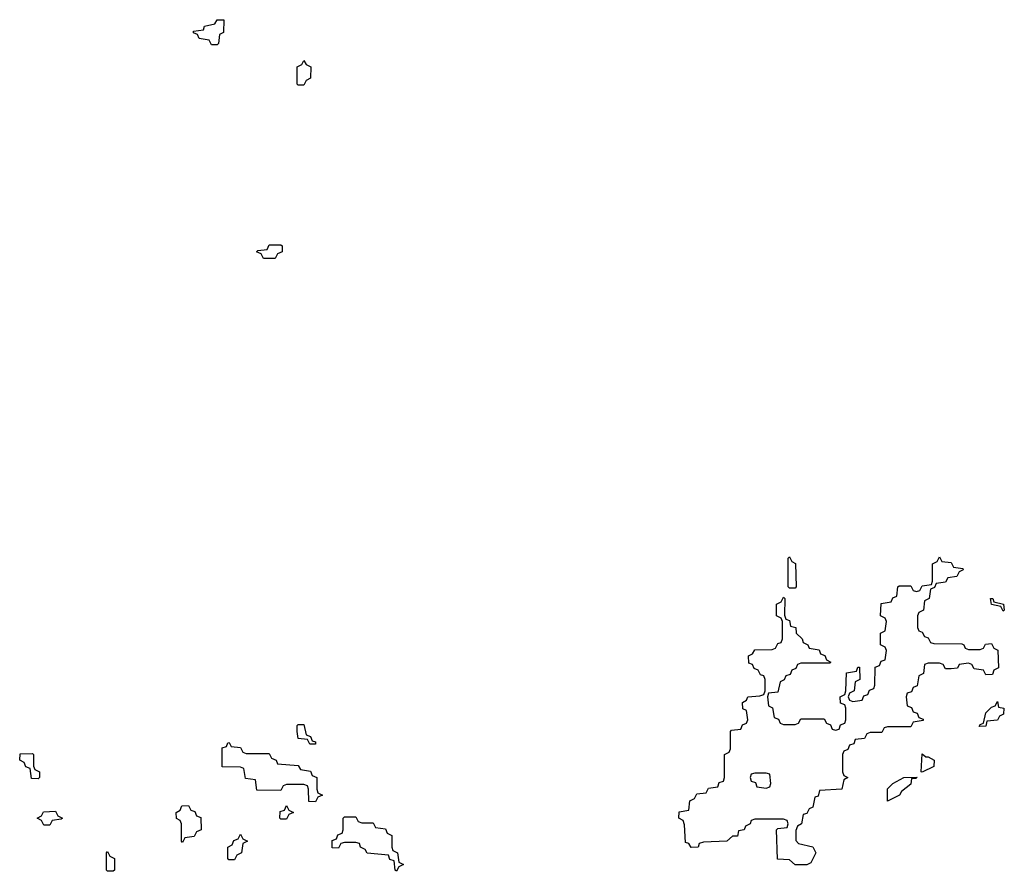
# Model space of a CAD drawing. Header units: inches. Extents: x 2777885 to 2884230, y 684484 to 829189.
# Tile 133 of 239: x 2809466 to 2812874, y 805146 to 808093. Entities that reach past the tile are written whole.
import ezdxf

# ---------------------------------------------------------------- set-up
doc = ezdxf.new("R2010")
doc.units = ezdxf.units.IN
doc.header["$MEASUREMENT"] = 0
doc.layers.add('C8800', color=7, linetype='Continuous')
doc.layers.add('C8810', color=7, linetype='Continuous')

msp = doc.modelspace()

# ---------------------------------------------------------------- linework, layer by layer
at = {"layer": 'C8800', "color": 6}
for points in [[(2809530, 805466), (2809507.3, 805467.3), (2809502, 805502), (2809487.3, 805507.3), (2809482, 805522), (2809466, 805530), (2809467.3, 805552.7), (2809510, 805554), (2809514, 805550), (2809514, 805510), (2809518, 805498), (2809534, 805490), (2809534, 805470)], [(2809550, 805306), (2809542, 805322), (2809526, 805330), (2809542, 805338), (2809548.4, 805351.6), (2809590, 805354), (2809598, 805338), (2809614, 805330), (2809610, 805326), (2809578, 805322), (2809570, 805306)], [(2809770, 805146), (2809766, 805150), (2809766, 805210), (2809770, 805214), (2809778, 805198), (2809794, 805190), (2809794, 805150), (2809790, 805146)]]:
    msp.add_lwpolyline(points, close=True, dxfattribs=at)
at = {"layer": 'C8810', "color": 6}
for points in [[(2810130, 808006), (2810122, 808022), (2810087.3, 808027.3), (2810082, 808042), (2810067.3, 808047.3), (2810067.3, 808052.7), (2810102, 808058), (2810106, 808070), (2810142, 808078), (2810150, 808092), (2810172.7, 808092.7), (2810171.6, 808048.4), (2810158, 808042), (2810154, 808010), (2810150, 808006)], [(2810430, 807866), (2810426, 807870), (2810426, 807930), (2810442, 807938), (2810450, 807952), (2810458, 807938), (2810474, 807930), (2810472, 807890), (2810458, 807882), (2810450, 807866)], [(2810310, 807266), (2810302, 807282), (2810286, 807290), (2810290, 807294), (2810322, 807298), (2810330, 807314), (2810370, 807314), (2810374, 807310), (2810374, 807290), (2810358, 807282), (2810350, 807266)], [(2812750, 805914), (2812790, 805914), (2812802, 805918), (2812808.4, 805931.6), (2812830, 805934), (2812838, 805918), (2812851.6, 805911.6), (2812854, 805850), (2812838, 805842), (2812832.7, 805827.3), (2812810, 805826), (2812802, 805842), (2812770, 805846), (2812762, 805862), (2812750, 805866), (2812718, 805862), (2812711.6, 805848.4), (2812690, 805846), (2812670, 805846), (2812662, 805862), (2812650, 805866), (2812610, 805866), (2812598, 805862), (2812594, 805830), (2812578, 805822), (2812572.7, 805787.3), (2812558, 805782), (2812552.7, 805767.3), (2812538, 805762), (2812534, 805750), (2812538, 805718), (2812552.7, 805712.7), (2812558, 805698), (2812572.7, 805692.7), (2812578, 805678), (2812592.7, 805672.7), (2812592.7, 805667.3), (2812558, 805662), (2812550, 805646), (2812470, 805646), (2812458, 805642), (2812450, 805626), (2812410, 805626), (2812398, 805622), (2812390, 805606), (2812358, 805602), (2812352.7, 805587.3), (2812338, 805582), (2812332.7, 805567.3), (2812318, 805562), (2812314, 805550), (2812314, 805490), (2812318, 805478), (2812332, 805470), (2812318, 805462), (2812312, 805430), (2812234, 805426), (2812230, 805406), (2812218, 805402), (2812211.6, 805368.4), (2812198, 805362), (2812190, 805346), (2812178, 805342), (2812172, 805310), (2812158, 805302), (2812152.7, 805287.3), (2812152.7, 805252.7), (2812162, 805242), (2812211, 805231), (2812222, 805210), (2812204.7, 805175.3), (2812190, 805168), (2812150, 805168), (2812130, 805186), (2812088.4, 805188.4), (2812086, 805290), (2812090, 805294), (2812122, 805298), (2812126, 805310), (2812122, 805322), (2812110, 805326), (2812010, 805326), (2811998, 805322), (2811994, 805310), (2811978, 805302), (2811974, 805290), (2811954, 805286), (2811950, 805268), (2811932.7, 805267.3), (2811914, 805250), (2811832.7, 805247.3), (2811818, 805242), (2811814, 805230), (2811790, 805228.7), (2811782, 805242), (2811770, 805246), (2811767.3, 805307.3), (2811762, 805322), (2811748, 805330), (2811748.4, 805351.6), (2811782, 805358), (2811786, 805390), (2811802, 805398), (2811810, 805414), (2811842, 805418), (2811850, 805434), (2811882, 805438), (2811887.3, 805452.7), (2811902, 805458), (2811906, 805470), (2811906, 805550), (2811922, 805558), (2811926, 805570), (2811926, 805630), (2811930, 805634), (2811962, 805638), (2811967.3, 805652.7), (2811982, 805658), (2811986, 805670), (2811982, 805702), (2811968.4, 805708.4), (2811968, 805730), (2811982, 805738), (2811986, 805750), (2812027.3, 805752.7), (2812042, 805758), (2812046, 805770), (2812046, 805810), (2812042, 805822), (2812030, 805826), (2812022, 805842), (2812008, 805848), (2812002, 805862), (2811990, 805866), (2811988.9, 805891.1), (2812002, 805898), (2812010, 805912), (2812070, 805914), (2812082, 805918), (2812090, 805934), (2812102, 805938), (2812106, 805950), (2812106, 806010), (2812102, 806022), (2812086, 806030), (2812086, 806070), (2812102, 806078), (2812110, 806094), (2812114, 806090), (2812112.7, 806032.7), (2812118, 806018), (2812130, 806014), (2812134, 805994), (2812152, 805990), (2812154, 805970), (2812174, 805950), (2812178, 805938), (2812194, 805930), (2812198, 805918), (2812232.7, 805912.7), (2812238, 805898), (2812252.7, 805892.7), (2812258, 805878), (2812274, 805870), (2812270, 805866), (2812170, 805866), (2812158, 805862), (2812152.7, 805847.3), (2812138, 805842), (2812132.7, 805827.3), (2812118, 805822), (2812112, 805808), (2812098, 805802), (2812090, 805766), (2812058, 805762), (2812054, 805750), (2812058, 805718), (2812071.6, 805711.6), (2812078, 805678), (2812092, 805672), (2812098, 805658), (2812110, 805654), (2812150, 805654), (2812162, 805658), (2812170, 805674), (2812250, 805674), (2812258, 805658), (2812272.7, 805652.7), (2812278, 805638), (2812290, 805634), (2812302, 805638), (2812307.3, 805652.7), (2812322, 805658), (2812326, 805670), (2812326, 805710), (2812322, 805722), (2812307.3, 805727.3), (2812306, 805750), (2812322, 805758), (2812326, 805770), (2812327.3, 805832.7), (2812362, 805838), (2812367.3, 805852.7), (2812372.7, 805852.7), (2812374, 805810), (2812358, 805802), (2812354, 805770), (2812338, 805762), (2812334, 805750), (2812338, 805738), (2812350, 805734), (2812382, 805738), (2812387.3, 805752.7), (2812402, 805758), (2812407.3, 805772.7), (2812422, 805778), (2812426, 805790), (2812427.3, 805852.7), (2812442, 805858), (2812447.3, 805872.7), (2812462, 805878), (2812466, 805910), (2812462, 805922), (2812446, 805930), (2812446, 805970), (2812462, 805978), (2812466, 806010), (2812462, 806022), (2812446, 806030), (2812447.3, 806072.7), (2812482, 806078), (2812488, 806092), (2812502, 806098), (2812506, 806130), (2812510, 806134), (2812550, 806134), (2812558, 806118), (2812570, 806114), (2812582, 806118), (2812590, 806134), (2812622, 806138), (2812626, 806150), (2812626, 806210), (2812642, 806218), (2812650, 806234), (2812658, 806218), (2812690, 806214), (2812698, 806198), (2812730, 806194), (2812731.1, 806188.9), (2812718, 806182), (2812710, 806166), (2812678, 806162), (2812670, 806146), (2812638, 806142), (2812632, 806128), (2812618, 806122), (2812614, 806090), (2812598, 806082), (2812594, 806050), (2812578, 806042), (2812574, 806030), (2812574, 805990), (2812578, 805978), (2812590, 805974), (2812598, 805958), (2812610, 805954), (2812618, 805938), (2812630, 805934), (2812727.3, 805932.7), (2812734, 805930), (2812738, 805918)], [(2812130, 806126), (2812126, 806130), (2812126, 806230), (2812130, 806234), (2812138, 806218), (2812151.1, 806211.1), (2812154, 806130), (2812150, 806126)], [(2812870, 806046), (2812862, 806062), (2812829.3, 806069.3), (2812826, 806090), (2812834, 806090), (2812838, 806078), (2812871.3, 806070), (2812874, 806050)], [(2812787.3, 805647.3), (2812790, 805654), (2812802, 805658), (2812810, 805694), (2812830, 805714), (2812842, 805718), (2812850, 805734), (2812854, 805714), (2812872, 805710), (2812871, 805690), (2812856.9, 805683.1), (2812850, 805669.2), (2812814, 805666), (2812810, 805648)], [(2810470, 805586), (2810462, 805602), (2810430, 805606), (2810426, 805630), (2810426, 805650), (2810430, 805654), (2810450, 805654), (2810458, 805618), (2810472, 805612), (2810478, 805598), (2810490, 805594), (2810490, 805586)], [(2810250, 805554), (2810330, 805554), (2810338, 805538), (2810354, 805530), (2810358, 805518), (2810430, 805512), (2810438, 805498), (2810472.7, 805492.7), (2810478, 805478), (2810494, 805470), (2810494, 805430), (2810498, 805418), (2810514, 805410), (2810498, 805402), (2810490, 805386), (2810467.3, 805387.3), (2810466, 805430), (2810462, 805442), (2810450, 805446), (2810390, 805446), (2810378, 805442), (2810370, 805426), (2810287.3, 805427.3), (2810282, 805462), (2810247.3, 805467.3), (2810242, 805502), (2810230, 805506), (2810167.3, 805507.3), (2810167.3, 805572.7), (2810182, 805578), (2810186, 805590), (2810191.6, 805591.6), (2810198, 805578), (2810230, 805574), (2810238, 805558)], [(2812602, 805542), (2812610, 805542), (2812631.3, 805530), (2812630, 805508.7), (2812590, 805488.7), (2812586, 805490), (2812590, 805552)], [(2812050, 805486), (2812010, 805486), (2811998, 805482), (2811994, 805470), (2811998, 805458), (2812012.7, 805452.7), (2812018, 805438), (2812050, 805434), (2812062, 805438), (2812066, 805450), (2812062, 805482)], [(2812470, 805388.7), (2812469.2, 805430.8), (2812488, 805450), (2812526, 805470), (2812572, 805472), (2812567.3, 805467.3), (2812552.7, 805467.3), (2812550, 805448), (2812518, 805422), (2812511.3, 805410)], [(2810030, 805246), (2810026, 805250), (2810026, 805310), (2810022, 805322), (2810008.4, 805328.4), (2810008, 805350), (2810022, 805358), (2810027.3, 805372.7), (2810050, 805374), (2810058, 805358), (2810072.7, 805352.7), (2810078, 805338), (2810092.7, 805332.7), (2810094, 805290), (2810078, 805282), (2810070, 805266), (2810038, 805262)], [(2810370, 805326), (2810366, 805330), (2810367.3, 805352.7), (2810382, 805358), (2810390, 805374), (2810398, 805358), (2810414, 805350), (2810398, 805342), (2810390, 805326)], [(2810650, 805314), (2810690, 805314), (2810698, 805298), (2810732.7, 805292.7), (2810738, 805278), (2810754, 805270), (2810754, 805230), (2810758, 805218), (2810774, 805210), (2810778, 805178), (2810794, 805170), (2810778, 805162), (2810770, 805146), (2810766, 805150), (2810762, 805182), (2810747.3, 805187.3), (2810742, 805202), (2810668.4, 805208.4), (2810662, 805222), (2810646, 805230), (2810642, 805242), (2810630, 805246), (2810590, 805246), (2810578, 805242), (2810570, 805226), (2810547.3, 805227.3), (2810547.3, 805252.7), (2810562, 805258), (2810567.3, 805272.7), (2810582, 805278), (2810586, 805290), (2810586, 805330), (2810590, 805334), (2810630, 805334), (2810638, 805318)], [(2810190, 805186), (2810186, 805190), (2810186, 805230), (2810202, 805238), (2810207.3, 805252.7), (2810222, 805258), (2810230, 805274), (2810238, 805258), (2810254, 805250), (2810238, 805242), (2810234, 805210), (2810218, 805202), (2810210, 805186)]]:
    msp.add_lwpolyline(points, close=True, dxfattribs=at)

doc.saveas('drawing.dxf')
